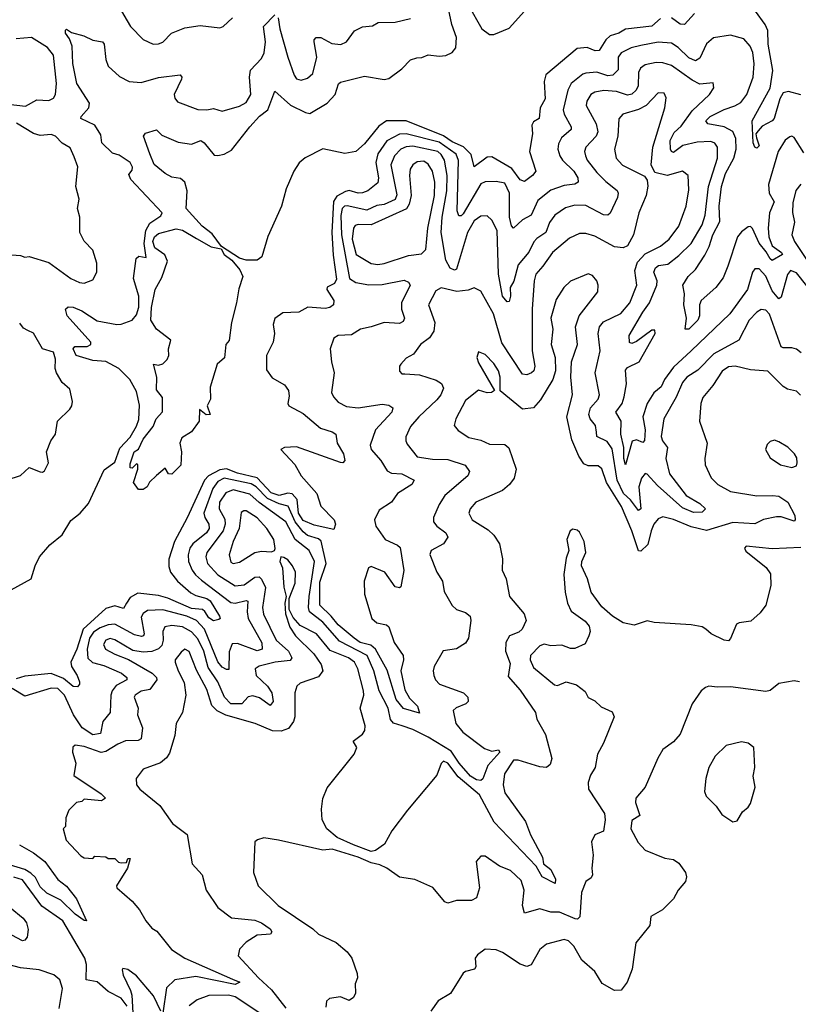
# Model space of a CAD drawing. Extents: x 1493970 to 1595317, y 729910 to 844791.
# Tile 155 of 256: x 1537442 to 1540994, y 787354 to 791846. Entities that reach past the tile are written whole.
import ezdxf

# ---------------------------------------------------------------- set-up
doc = ezdxf.new("R2010")
doc.units = 0

msp = doc.modelspace()

# ---------------------------------------------------------------- linework, layer by layer
at = {"layer": '0CON10XD'}
for points in [[(1540365, 791851.3), (1540325, 791816.9), (1540205, 791803.3), (1540174.5, 791785.5), (1540135, 791772.9), (1540115.9, 791754.1), (1540085, 791705.5), (1540066.7, 791705), (1540030.3, 791720.3), (1539985, 791715.7), (1539841.7, 791595), (1539834.8, 791565), (1539838.2, 791485), (1539816.2, 791445), (1539811.4, 791395), (1539785, 791380.8), (1539777.5, 791365), (1539780.9, 791325), (1539767.7, 791245), (1539795.6, 791155), (1539781.5, 791135), (1539745, 791107.8), (1539725, 791115.5), (1539687.1, 791167.1), (1539595, 791220.8), (1539575, 791220), (1539515, 791174.4), (1539502, 791232), (1539466.3, 791266.3), (1539415, 791289.5), (1539375, 791316.2), (1539205, 791385.5), (1539115.5, 791384.5), (1539079.4, 791360.6), (1539015, 791280.7), (1538975, 791244.7), (1538924.2, 791235.8), (1538825, 791257.6), (1538743.6, 791216.4), (1538716.4, 791193.6), (1538692.2, 791155), (1538657.8, 791075), (1538636.5, 790995), (1538572.9, 790857.1), (1538545.8, 790765), (1538525, 790750), (1538475, 790750), (1538445, 790758.6), (1538361.7, 790811.7), (1538319.1, 790869.1), (1538274.2, 790904.2), (1538200.5, 790985), (1538206, 791066), (1538195.7, 791105.7), (1538175, 791121.6), (1538135, 791128.7), (1538105, 791144.8), (1538055, 791186.2), (1538034.7, 791235), (1538006.2, 791315), (1538015, 791328.8), (1538065, 791343.3), (1538089.5, 791319.5), (1538165, 791287.1), (1538225, 791279.2), (1538267.5, 791295), (1538283.8, 791285), (1538329, 791229), (1538345, 791226.1), (1538375, 791232.9), (1538408.6, 791251.4), (1538491.8, 791358.2), (1538535, 791405.6), (1538574.3, 791435.7), (1538605, 791520), (1538676.5, 791456.5), (1538745, 791423.2), (1538765, 791419.2), (1538845, 791465.8), (1538880.7, 791505), (1538896.4, 791553.6), (1538905, 791560.8), (1539015, 791589.2), (1539105, 791574.1), (1539125, 791577.5), (1539185, 791621.7), (1539225, 791663.4), (1539252.7, 791672.7), (1539275.5, 791674.5), (1539305, 791686.9), (1539355, 791679.4), (1539385, 791683.1), (1539415, 791696.2), (1539431.5, 791718.5), (1539434.6, 791765), (1539412.6, 791825), (1539375.4, 792005)], [(1537890.6, 791910.6), (1537947.8, 791815), (1538005, 791755.7), (1538050, 791735), (1538075, 791735.7), (1538095, 791744.3), (1538134, 791785), (1538195, 791809.5), (1538265, 791820), (1538355, 791810), (1538370, 791815), (1538412, 791855)], [(1539488.2, 791915), (1539550.7, 791805), (1539585, 791779.3), (1539605, 791778.9), (1539675, 791807.4), (1539744.3, 791885)], [(1537402.9, 789245), (1537494, 789295), (1537512, 789355), (1537532.2, 789395), (1537579.1, 789450.9), (1537635, 789496), (1537675, 789562.1), (1537716.9, 789595), (1537755, 789639.1), (1537827.2, 789792.8), (1537875, 789827.7), (1537897.8, 789892.2), (1537945, 789941.1), (1537975, 789992.5), (1537985, 790022.5), (1537987.9, 790087.9), (1537975, 790150), (1537944, 790205), (1537893.1, 790255), (1537835, 790287.6), (1537775, 790290.9), (1537698.5, 790315), (1537685.6, 790345), (1537692.5, 790355), (1537748.8, 790355), (1537765.4, 790364.6), (1537765.5, 790375), (1537658, 790495), (1537650, 790525), (1537663.1, 790536.9), (1537685, 790535.3), (1537725, 790518.2), (1537795, 790471.9), (1537885, 790455.5), (1537905, 790456.7), (1537955, 790475.7), (1537975, 790500), (1537985.2, 790535), (1537985.3, 790584.7), (1537960, 790665), (1537973.4, 790756.6), (1537985, 790767.5), (1538018.8, 790761.2), (1538009.1, 790825), (1538016.9, 790885), (1538035, 790917.9), (1538085, 790951.7), (1538091.3, 790965), (1537947.9, 791117.9), (1537939.3, 791140.7), (1537955, 791160), (1537956.7, 791173.3), (1537945.6, 791195), (1537895, 791228.9), (1537865, 791237.9), (1537816.9, 791285), (1537811.8, 791321.8), (1537784.3, 791365), (1537720, 791395), (1537722, 791405), (1537756.5, 791445), (1537760.4, 791465), (1537702.7, 791555), (1537684.1, 791645.9), (1537681.6, 791725), (1537669.4, 791759.4), (1537651.1, 791785), (1537650.8, 791799.2), (1537655, 791803.3), (1537677.8, 791787.8), (1537733.4, 791773.4), (1537775, 791753.1), (1537820, 791745), (1537826.6, 791735), (1537834.5, 791665), (1537845.6, 791635), (1537897.4, 791587.4), (1537940.8, 791565), (1537995, 791559.4), (1538075, 791583.3), (1538174.4, 791594.4), (1538181.4, 791585), (1538179.5, 791575), (1538145.6, 791505), (1538148.7, 791488.7), (1538162, 791472), (1538255, 791436.9), (1538295, 791435.6), (1538325, 791441.8), (1538365, 791428.9), (1538445, 791452.5), (1538475, 791468.9), (1538495.9, 791505), (1538489.7, 791585), (1538494.1, 791615.9), (1538545, 791668.9), (1538557.5, 791695), (1538562.9, 791745), (1538553.8, 791815), (1538605, 791868.1)], [(1538620.9, 791855), (1538628.8, 791805), (1538664.2, 791675), (1538693.3, 791593.3), (1538705, 791577.3), (1538725, 791570.9), (1538755, 791579.5), (1538779.6, 791600.4), (1538797.2, 791675), (1538785.2, 791745), (1538785.3, 791755), (1538794.5, 791765), (1538815, 791764.8), (1538865, 791737.5), (1538906.8, 791733.2), (1538932, 791745), (1538968.8, 791795), (1539005.4, 791814.6), (1539051.7, 791818.3), (1539076.9, 791833.1), (1539155, 791835.6), (1539225, 791852.5)], [(1540519.5, 791875), (1540475, 791824.4), (1540455, 791825.5), (1540415, 791854.6)], [(1541005, 791503.8), (1540949.3, 791519.3), (1540925, 791512.7), (1540909.2, 791485), (1540883.3, 791395), (1540875, 791384.8), (1540829.7, 791360.3), (1540810, 791340), (1540800.8, 791325), (1540803, 791307), (1540815, 791271.4), (1540805, 791260.9), (1540795, 791264.3), (1540787.5, 791285), (1540782.9, 791385), (1540866, 791534), (1540877.1, 791615), (1540856.2, 791735), (1540855, 791797.1), (1540842.4, 791825), (1540798.4, 791885)], [(1537388.7, 791461.3), (1537467.8, 791452.2), (1537519.9, 791480.1), (1537575, 791477.5), (1537595, 791488.1), (1537604.6, 791505.4), (1537609.3, 791555), (1537595.3, 791685), (1537569, 791719), (1537495, 791764.6), (1537425, 791758.6)], [(1541019.2, 791239.2), (1540975, 791309.4), (1540965, 791315.5), (1540955, 791312.5), (1540933.9, 791296.1), (1540901.3, 791245), (1540858.2, 791095), (1540860.2, 791055), (1540883.5, 791015), (1540862.4, 790965), (1540856.5, 790895), (1540859.7, 790855), (1540875.1, 790815.1), (1540916.9, 790785), (1540921.1, 790775), (1540875, 790748.4), (1540865.4, 790755), (1540847.8, 790787.8), (1540815, 790826.3), (1540785, 790893.2), (1540775, 790902.7), (1540765, 790901.8), (1540735, 790878.9), (1540715.8, 790855), (1540671.8, 790721.8), (1540650.6, 790669.4), (1540616.9, 790625), (1540550.7, 790565), (1540543.8, 790545), (1540542.9, 790495), (1540535.4, 790475), (1540495, 790434.3), (1540477.5, 790435), (1540484.1, 790485), (1540471.4, 790545), (1540475.3, 790595.3), (1540466.9, 790635), (1540491.9, 790675), (1540525, 790706.9), (1540567.3, 790772.7), (1540587.8, 790812.2), (1540603.9, 790865), (1540635.5, 790925), (1540632.2, 790995), (1540642.9, 791085), (1540661.4, 791145), (1540699.4, 791215), (1540709.8, 791255), (1540709.1, 791305), (1540695, 791335.7), (1540655, 791357.1), (1540581.6, 791371.6), (1540571.9, 791385), (1540591.1, 791405), (1540655, 791436.7), (1540705, 791453), (1540731.3, 791468.7), (1540758.8, 791505), (1540788.3, 791585), (1540793.2, 791645), (1540786.1, 791696.1), (1540774.6, 791725), (1540745, 791759.1), (1540685, 791776.4), (1540607, 791763), (1540575, 791735.6), (1540545, 791670.9), (1540525, 791659.3), (1540495, 791672.9), (1540445, 791720.2), (1540415, 791739.8), (1540355, 791743.4), (1540275, 791729.1), (1540231.7, 791718.3), (1540185, 791694.6), (1540172.4, 791675), (1540172.3, 791617.7), (1540147.3, 791592.7), (1540125, 791591), (1540075, 791606.6), (1540025, 791602.9), (1540011.4, 791598.6), (1539957.3, 791555), (1539942.4, 791525), (1539921.6, 791435), (1539925.3, 791415), (1539957.8, 791357.8), (1539958.2, 791345), (1539912.7, 791307.3), (1539899.2, 791280.8), (1539897.1, 791255), (1539905.8, 791225), (1539918.4, 791205), (1539969.2, 791155), (1539988, 791125), (1539989.5, 791105), (1539974.2, 791095.8), (1539925, 791090), (1539865, 791068.1), (1539805, 791021.1), (1539775.2, 790954.8), (1539735, 790933.4), (1539695, 790894.6), (1539685, 790905.8), (1539676.9, 790945), (1539675.6, 791054.4), (1539655, 791101.1), (1539615, 791108.9), (1539565, 791106.6), (1539545, 791097.5), (1539465, 790960.9), (1539455, 790951.8), (1539445, 790952.1), (1539438.1, 790975), (1539443.9, 791203.9), (1539432.9, 791232.9), (1539355, 791288.1), (1539205, 791325.4), (1539175, 791323.5), (1539116.9, 791293.1), (1539074.8, 791235), (1539066.2, 791195), (1539078.6, 791125), (1539075, 791102), (1539030, 791065), (1539005, 791056.4), (1538985, 791055.4), (1538945, 791066.4), (1538928, 791062), (1538888.3, 791041.7), (1538872.7, 791017.3), (1538865.4, 790875), (1538871.5, 790771.5), (1538886.7, 790663.3), (1538877.7, 790642.3), (1538844.6, 790625.4), (1538842.5, 790615), (1538875.2, 790565.2), (1538873.8, 790545), (1538856.5, 790533.5), (1538835, 790529.2), (1538755.5, 790534.5), (1538715, 790512.2), (1538641.6, 790508.4), (1538605, 790483.8), (1538598.2, 790455), (1538603.8, 790415), (1538598.5, 790375), (1538566.9, 790315), (1538568.2, 790248.2), (1538593, 790213), (1538650.2, 790180.2), (1538667.7, 790155), (1538671.5, 790128.5), (1538664.4, 790095), (1538670, 790085), (1538735, 790049.6), (1538813.3, 789983.3), (1538866.7, 789966.7), (1538884.4, 789955), (1538890.4, 789915), (1538919.4, 789865), (1538925.3, 789834.7), (1538915.5, 789824.5), (1538905, 789825.5), (1538705, 789897.3), (1538650, 789895), (1538633.3, 789885), (1538696.4, 789816.4), (1538726, 789765), (1538797.5, 789685), (1538815, 789627.5), (1538876.9, 789565), (1538882.4, 789545), (1538875, 789520.6), (1538785, 789540.7), (1538735, 789561.9), (1538713.5, 789595), (1538706.8, 789656.8), (1538685, 789682.5), (1538665, 789686.9), (1538625, 789674.9), (1538588.1, 789688.1)], [(1541032.6, 790632.6), (1540985, 790690.9), (1540957.5, 790702.5), (1540945, 790684.3), (1540915, 790580.8), (1540905, 790573.3), (1540875, 790610), (1540845, 790676.9), (1540815, 790709.4), (1540795, 790710), (1540784.5, 790695), (1540762.3, 790615), (1540681.1, 790505), (1540505.1, 790334.9), (1540425, 790261.4), (1540384, 790205), (1540368.6, 790171.4), (1540335, 790143.8), (1540304.1, 790095), (1540284.2, 790035), (1540295.4, 789975), (1540292.8, 789927.2), (1540285, 789916.7), (1540255, 789929.8), (1540236.2, 789923.8), (1540205, 789816), (1540197.5, 789845), (1540198.4, 789895), (1540184.1, 789955.9), (1540185.2, 790015.2), (1540161.3, 790055), (1540190.2, 790095), (1540199, 790125), (1540209.8, 790185), (1540205, 790247.5), (1540215, 790260), (1540267.3, 790285), (1540341.1, 790415), (1540339.7, 790429.7), (1540325, 790430.6), (1540255, 790378.2), (1540235, 790368.9), (1540223.9, 790373.9), (1540222.9, 790405), (1540285, 790512.7), (1540314.9, 790555.1), (1540349, 790635), (1540349.6, 790655), (1540334.3, 790695), (1540341.9, 790715), (1540355.6, 790725), (1540398.5, 790731.5), (1540448.9, 790771.1), (1540505, 790825.3), (1540555, 790910.9), (1540569.4, 790955), (1540584.5, 791085), (1540625.7, 791215), (1540625.6, 791265.6), (1540613.3, 791283.3), (1540595, 791290.8), (1540533, 791287), (1540467.6, 791272.4), (1540425, 791240), (1540415, 791244.5), (1540410.6, 791255), (1540408.8, 791295), (1540427.7, 791332.3), (1540459, 791361), (1540509.3, 791430.7), (1540588.1, 791505), (1540608.9, 791535), (1540605, 791558), (1540545, 791551.6), (1540510.3, 791570.3), (1540415, 791638.1), (1540375, 791650.3), (1540345, 791651.1), (1540295, 791640.9), (1540274, 791626), (1540264.8, 791605), (1540262.7, 791545), (1540253.4, 791525), (1540235, 791506.3), (1540215, 791502.1), (1540165, 791519), (1540106.9, 791523.1), (1540065, 791515.8), (1540047.9, 791505), (1540028.5, 791475), (1540026.1, 791455), (1540071.1, 791371.1), (1540079.8, 791335), (1540071.2, 791315), (1540024, 791265), (1540019.1, 791245), (1540022.2, 791225), (1540030.9, 791205), (1540075, 791149.7), (1540115, 791108), (1540167.4, 791067.4), (1540172.7, 791055), (1540169.4, 791035), (1540135.7, 790964.3), (1540125, 790954.6), (1540105, 790955.9), (1540025, 790998.4), (1539975, 790999.5), (1539932.2, 790987.8), (1539883.2, 790955), (1539858.1, 790921.9), (1539842.3, 790875), (1539801.5, 790848.5), (1539786.7, 790833.3), (1539764.4, 790785.6), (1539715, 790728.5), (1539696.2, 790653.8), (1539679.3, 790625), (1539680.8, 790585), (1539675, 790560), (1539665, 790559.2), (1539645, 790584.5), (1539625.5, 790685.5), (1539619.2, 790885), (1539595, 790932.2), (1539575, 790950.9), (1539545, 790950.7), (1539515, 790928), (1539485.2, 790875), (1539435, 790708.6), (1539425, 790703.8), (1539405, 790713.5), (1539385, 790750), (1539364.8, 790874.8), (1539368.5, 790945), (1539390.2, 791065), (1539391.1, 791135), (1539379.7, 791205), (1539365, 791231.7), (1539349.8, 791245), (1539235, 791268.9), (1539205, 791266.2), (1539181.1, 791255), (1539151.4, 791225), (1539135.2, 791185), (1539162.8, 791047.2), (1539155, 791026.8), (1539105, 791003.1), (1539070.6, 790999.4), (1539025, 790978), (1538935, 790997.1), (1538924, 790996), (1538912.7, 790985), (1538906.9, 790953.1), (1538909.5, 790865), (1538946.2, 790665), (1538975, 790647), (1539035, 790636.1), (1539095, 790638.3), (1539195, 790657.3), (1539215, 790649.2), (1539223.1, 790635), (1539183.7, 790555), (1539183.6, 790525), (1539197.5, 790485), (1539191.3, 790468.7), (1539175, 790460.7), (1539105, 790464.2), (1539045.4, 790445.4), (1538996.3, 790433.7), (1538955, 790408.5), (1538895, 790405.5), (1538875, 790393.8), (1538858.6, 790345), (1538864, 790285), (1538876.1, 790235), (1538864.6, 790145), (1538873.6, 790125), (1538895, 790101.8), (1538932, 790082), (1538985, 790074.8), (1539095, 790092.9), (1539125, 790087.3), (1539144.4, 790075), (1539138.9, 790055), (1539064.1, 789975), (1539040, 789905), (1539045.6, 789885), (1539088.8, 789835), (1539117.6, 789787.6), (1539137.7, 789777.7), (1539185, 789774.2), (1539241.9, 789745), (1539230.4, 789725), (1539165.7, 789685), (1539137.5, 789645), (1539081.7, 789608.3), (1539060.6, 789565), (1539066.7, 789535), (1539109.6, 789475), (1539165, 789449.3), (1539177.6, 789437.6), (1539193.8, 789333.8), (1539180.8, 789259.2), (1539175, 789253.8), (1539155, 789259.2), (1539107.9, 789325), (1539045, 789351.2), (1539033.2, 789345), (1539013.1, 789285), (1539014.6, 789225), (1539047.8, 789115), (1539071.4, 789095), (1539115, 789085.3), (1539126.4, 789076.4), (1539150, 789005), (1539190.4, 788945), (1539192.5, 788925), (1539180, 788875), (1539198.1, 788788.1), (1539220.4, 788750.4), (1539256.9, 788715), (1539265, 788682.5), (1539193.2, 788703.2), (1539159.4, 788745), (1539117.9, 788877.9), (1539064.1, 788974.1), (1539043, 788993), (1538995, 789004.2), (1538967.9, 789025), (1538895, 789084.8), (1538862.9, 789125), (1538810.6, 789175), (1538810.4, 789279.6), (1538839.5, 789365), (1538817.5, 789467.5), (1538805, 789477.9), (1538755, 789492.9), (1538735, 789510), (1538697.6, 789555), (1538667.1, 789627.1), (1538625, 789637.1), (1538571.8, 789661.8), (1538519.9, 789715), (1538498.2, 789728.2), (1538375.1, 789754.9), (1538345, 789739.7), (1538322.9, 789707.1), (1538282.3, 789595), (1538286.9, 789575), (1538305.2, 789545), (1538305.7, 789525), (1538293.1, 789505), (1538231.4, 789455), (1538218.1, 789435), (1538209.8, 789405), (1538212.3, 789375), (1538229.1, 789335), (1538243.3, 789313.3), (1538270.7, 789289.3), (1538405, 789187.4), (1538425, 789183.6), (1538475, 789196.1), (1538482.7, 789192.7), (1538478.9, 789145), (1538484, 789115), (1538546.6, 789003.4), (1538548.4, 788975), (1538525, 788966.3), (1538435, 788999.8), (1538411.6, 788998.4), (1538397.2, 788962.8), (1538395, 788882), (1538385, 788880.9), (1538365, 788892.7), (1538345, 788917.2), (1538285, 789066.2), (1538247.5, 789105), (1538204.5, 789124.5), (1538095, 789154.5), (1538025, 789150.5), (1538005, 789137.7), (1537995, 789120), (1538010, 789045), (1538006.2, 789035), (1537997.9, 789032.1), (1537965, 789039.8), (1537875, 789088), (1537845.7, 789085.7), (1537808.6, 789071.4), (1537778.5, 789051.5), (1537760.7, 789025), (1537750.1, 788975), (1537752.8, 788932.8), (1537774.3, 788914.3), (1537825, 788900.5), (1537906.2, 788865), (1537930, 788845), (1537930.7, 788835), (1537881.9, 788808.1), (1537862.9, 788785), (1537857.1, 788765), (1537854.7, 788685), (1537821.1, 788645), (1537810.8, 788589.2), (1537775, 788583), (1537726.1, 788615), (1537686.7, 788675), (1537646.2, 788765), (1537615, 788795.5), (1537585, 788796.2), (1537465, 788760.2), (1537406.7, 788795)], [(1541006.5, 790326.5), (1540985, 790342.6), (1540965, 790348.7), (1540925, 790348.6), (1540915, 790354.6), (1540862.5, 790502.5), (1540845, 790521.8), (1540825, 790523.9), (1540805, 790511.8), (1540769.1, 790475), (1540721.8, 790385), (1540607.7, 790322.3), (1540535, 790247.8), (1540485, 790215.3), (1540465, 790191.2), (1540436.3, 790123.7), (1540380.7, 790025), (1540368.2, 789945), (1540374.6, 789925), (1540396.7, 789895), (1540389.8, 789845), (1540406.3, 789775), (1540482.9, 789675), (1540545, 789639.2), (1540570, 789615), (1540555, 789599), (1540515, 789597.3), (1540465, 789618.8), (1540350.8, 789720.8), (1540305, 789773.3), (1540295, 789775.6), (1540278.7, 789755), (1540266.1, 789715), (1540275.3, 789615), (1540265, 789607.1), (1540228.5, 789655), (1540196.7, 789685), (1540167, 789745), (1540145, 789887.8), (1540121.7, 789921.7), (1540075, 789944.4), (1540072.4, 789965), (1540067.8, 789995), (1540043.7, 790025), (1540038.7, 790045), (1540045.2, 790074.8), (1540081.1, 790115), (1540086.8, 790135), (1540066.9, 790235), (1540090.2, 790335), (1540081, 790415), (1540087.1, 790445), (1540105, 790467.2), (1540183.9, 790506.1), (1540225.7, 790555), (1540257.6, 790635), (1540248.1, 790701.9), (1540259.8, 790740.2), (1540295, 790778.6), (1540365, 790812.8), (1540405, 790845.4), (1540448.8, 790905), (1540482.9, 790995), (1540495, 791070), (1540491.9, 791135), (1540465, 791155.5), (1540395, 791135.8), (1540338.8, 791148.8), (1540322.2, 791185), (1540329.6, 791265), (1540385.4, 791445), (1540390.3, 791490.3), (1540381.7, 791511.7), (1540355, 791512.5), (1540300, 791455), (1540264, 791436), (1540193.8, 791415), (1540175.4, 791394.6), (1540170.8, 791315), (1540155.4, 791255), (1540162.1, 791215), (1540192.5, 791182.5), (1540292.1, 791132.1), (1540303.8, 791113.8), (1540306.9, 791086.9), (1540299.2, 791045), (1540266.2, 790965), (1540242.5, 790865), (1540215.2, 790814.8), (1540194.7, 790805.3), (1540155, 790809.7), (1540065, 790859.2), (1540025, 790870.4), (1539995, 790870.4), (1539949.9, 790850.1), (1539872, 790785), (1539827.9, 790722.1), (1539796.9, 790685), (1539788.8, 790655), (1539779.4, 790525), (1539779.7, 790335), (1539792.4, 790265), (1539787.5, 790245), (1539777.3, 790235), (1539755, 790226.4), (1539735, 790229.4), (1539641.7, 790371.7), (1539602.5, 790505), (1539545, 790608.1), (1539515, 790622.9), (1539487.7, 790612.3), (1539436.3, 790606.3), (1539365, 790623.6), (1539340.3, 790609.7), (1539306.8, 790545), (1539334.8, 790465), (1539331.1, 790425), (1539310.9, 790395), (1539270, 790365), (1539238.9, 790321.1), (1539205, 790301.4), (1539180, 790275), (1539174.3, 790265), (1539175, 790242.5), (1539185, 790231.4), (1539198.9, 790231.1), (1539265, 790225.9), (1539341.7, 790201.7), (1539366.6, 790186.6), (1539374.6, 790165), (1539362.3, 790135), (1539345, 790112.5), (1539262.7, 790035), (1539225, 789991.1), (1539203.6, 789943.6), (1539202.5, 789925), (1539209.1, 789909.1), (1539255, 789852.7), (1539325, 789841.9), (1539395, 789839.6), (1539474, 789814), (1539493.3, 789785), (1539485.6, 789765), (1539381.3, 789675), (1539354.7, 789635), (1539329.4, 789575), (1539330, 789555), (1539344.2, 789535), (1539385, 789505.6), (1539394.6, 789485), (1539375.5, 789454.5), (1539319.5, 789425), (1539313.3, 789406.7), (1539344.3, 789325), (1539370.5, 789285), (1539377.7, 789237.7), (1539415, 789174), (1539434, 789155)], [(1537385, 790775.7), (1537445, 790770.8), (1537465, 790762.5), (1537485, 790765.6), (1537575, 790739), (1537675, 790665.5), (1537715, 790647.5), (1537735.5, 790644.5), (1537775, 790659.4), (1537793.1, 790695), (1537793.2, 790735), (1537775.8, 790795), (1537735, 790836), (1537716.5, 790875), (1537716.2, 790945), (1537705.8, 790985), (1537712.7, 791027.3), (1537698.4, 791085), (1537707.1, 791175), (1537690.2, 791220.2), (1537671.3, 791261.3), (1537635, 791283), (1537604.5, 791315), (1537585, 791322.4), (1537535, 791318.3), (1537505, 791326.5), (1537426.9, 791375)], [(1539075, 790729.8), (1539105, 790733.8), (1539215, 790770), (1539275, 790777.9), (1539295, 790798), (1539303.2, 790895), (1539333.4, 791045), (1539335.5, 791105), (1539325, 791155.5), (1539305, 791186.9), (1539285, 791200.6), (1539255, 791198), (1539235, 791183.6), (1539223.1, 791165), (1539219.3, 791135), (1539227.1, 791045), (1539218.5, 791005), (1539206.7, 790983.3), (1539045, 790910.6), (1538985, 790912), (1538972.5, 790907.5), (1538964, 790896), (1538958.2, 790845), (1538976.3, 790775), (1539045, 790733.9), (1539075, 790729.8)], [(1541005, 791095.4), (1540982.5, 791067.5), (1540968.8, 791011.2), (1540967.5, 790967.5), (1540976.9, 790923.1), (1540963.9, 790865), (1540976.5, 790835), (1541031.9, 790751.9)], [(1538005, 789702.5), (1537982.9, 789702.9), (1537960.8, 789735), (1537980, 789795), (1537980, 789815), (1537975, 789820), (1537955, 789800), (1537945, 789802.5), (1537945, 789820), (1537963.3, 789875), (1537983.6, 789886.4), (1538005, 789932.5), (1538050.3, 789989.7), (1538064, 790025), (1538092.4, 790057.6), (1538093.2, 790123.2), (1538065, 790157.5), (1538067.5, 790215), (1538052.5, 790275), (1538075, 790270), (1538094.1, 790275.9), (1538113.8, 790296.2), (1538122.2, 790315), (1538121.1, 790345), (1538131.1, 790385), (1538065, 790434.2), (1538039.3, 790475), (1538043, 790533), (1538058.9, 790615), (1538090.5, 790669.5), (1538115.2, 790745), (1538103.6, 790773.6), (1538057.8, 790805), (1538049.6, 790835), (1538056.5, 790855), (1538075, 790871.6), (1538155, 790892.5), (1538185, 790885.8), (1538248.9, 790848.9), (1538315, 790809.6), (1538361.2, 790801.2), (1538375, 790774.4), (1538409.6, 790749.6), (1538445.9, 790705.9), (1538460, 790675), (1538441.2, 790618.8), (1538431.3, 790555), (1538407.3, 790465), (1538397.5, 790382.5), (1538382.5, 790365), (1538376.4, 790303.6), (1538342.5, 790275), (1538310.7, 790169.3), (1538312.5, 790115), (1538297.5, 790085), (1538310, 790045), (1538293, 790043), (1538261.7, 790068.3), (1538260, 790015), (1538225, 789966.7), (1538181.7, 789938.3), (1538172.5, 789915), (1538180, 789875), (1538176, 789814), (1538135, 789772.5), (1538120, 789775), (1538105, 789800), (1538065, 789767.5), (1538033.9, 789736.1), (1538023.3, 789715), (1538005, 789702.5)], [(1541003.8, 790133.8), (1540985, 790151.5), (1540945, 790160.8), (1540925, 790172.5), (1540855, 790243.5), (1540775, 790248.9), (1540706.3, 790266.3), (1540675, 790262.4), (1540647.1, 790242.9), (1540603.3, 790176.7), (1540557.6, 790122.4), (1540548.8, 790095), (1540543.1, 790015), (1540577.5, 789915), (1540566.7, 789845), (1540569.5, 789815), (1540596.7, 789756.7), (1540626.9, 789725), (1540685, 789694.1), (1540804.4, 789674.4), (1540876.2, 789676.2), (1540905, 789672.6), (1540945.8, 789645), (1540977.4, 789585), (1540980, 789565), (1540975, 789557.8), (1540915, 789577.8), (1540895, 789578.5), (1540835, 789566.5), (1540795, 789546.3), (1540695, 789552.7), (1540575, 789516.2), (1540505, 789532.8), (1540424.1, 789565.9), (1540375, 789577.6), (1540355, 789569.2), (1540335, 789544.6), (1540321.8, 789515), (1540307.3, 789452.7), (1540275, 789422), (1540265, 789422.5), (1540234.3, 789515), (1540186.7, 789625), (1540118.7, 789735), (1540097.9, 789797.9), (1540081.4, 789811.4), (1540035, 789811.2), (1540015, 789820.7), (1539992.3, 789855), (1539960.5, 789929.5), (1539938.4, 790035), (1539963.9, 790135), (1539956, 790216), (1539958.8, 790285), (1539985.9, 790365), (1539976.9, 790445), (1539994.2, 790495.8), (1540079.2, 790605), (1540080.8, 790635), (1540074, 790655), (1540055, 790680), (1540035, 790686.7), (1539955, 790653.8), (1539923.8, 790625), (1539889.7, 790570.3), (1539865.4, 790485), (1539873.2, 790435), (1539865.8, 790365), (1539883.9, 790305), (1539885.5, 790245), (1539874.4, 790205), (1539818, 790112), (1539785, 790075.8), (1539735, 790069.1), (1539633.6, 790153.6), (1539633.5, 790215), (1539626.2, 790245), (1539605, 790278.1), (1539565, 790319.2), (1539535, 790331.2), (1539527.8, 790305), (1539535, 790281.2), (1539607.5, 790155), (1539593.8, 790146.2), (1539575, 790144.4), (1539535, 790156), (1539475, 790109.4), (1539430.6, 790025), (1539424.2, 789995), (1539442.2, 789972.2), (1539490.6, 789940.6), (1539545, 789927.7), (1539585, 789909.7), (1539655, 789908.9), (1539672.8, 789892.8), (1539706.4, 789795), (1539697.8, 789755), (1539675.7, 789725), (1539645, 789698.5), (1539521.9, 789645), (1539496.9, 789615), (1539491.4, 789595), (1539505.8, 789565), (1539579.3, 789519.3), (1539604.5, 789495), (1539631.2, 789455), (1539645, 789386.2), (1539642.5, 789335), (1539660.9, 789295), (1539676.4, 789215), (1539742.7, 789135), (1539752.5, 789105), (1539734.3, 789065), (1539718.2, 789051.8), (1539676.9, 789035), (1539659.1, 789005), (1539658.1, 788965), (1539678.7, 788908.7), (1539669.4, 788849.4), (1539725, 788787.5), (1539794.4, 788685), (1539801.1, 788655), (1539840.4, 788585), (1539869.1, 788475), (1539862.1, 788447.9), (1539845, 788434.3), (1539815, 788437.3), (1539715, 788467.7), (1539695, 788467.5), (1539653.7, 788405), (1539646.7, 788355), (1539655, 788319.4), (1539748.7, 788188.7), (1539772.3, 788127.7), (1539826.3, 788025), (1539830.6, 787995), (1539865, 787969.7), (1539886, 787925), (1539885, 787904.5), (1539825.9, 787935.9), (1539797.8, 787985), (1539605.6, 788185), (1539539.8, 788309.8), (1539441.5, 788391.5), (1539395, 788453.6), (1539375, 788462.9), (1539365, 788452.9), (1539345, 788399.6), (1539210.1, 788239.9), (1539140, 788145), (1539106.6, 788085), (1539065, 788055.2), (1539045, 788051.1), (1538965, 788082), (1538889.6, 788115), (1538842.4, 788155), (1538821.4, 788195), (1538819.1, 788245), (1538825, 788292.5), (1538845, 788342.1), (1538967.6, 788495), (1538980.4, 788525), (1538963.3, 788555), (1539005, 788586.8), (1539016.6, 788603.4), (1539017.1, 788625), (1538994.8, 788705), (1539011.7, 788765), (1539010.5, 788785), (1538984.2, 788885), (1538968.9, 788915), (1538941.1, 788935), (1538857.6, 788967.6), (1538795, 789044), (1538721.7, 789081.7), (1538689.3, 789119.3), (1538671.2, 789155), (1538671.2, 789205), (1538698.2, 789275), (1538700, 789325), (1538686.9, 789355), (1538665, 789381.4), (1538646.7, 789393.3), (1538633.3, 789395), (1538628.1, 789375), (1538641.1, 789345), (1538646.7, 789256.7), (1538656.7, 789215), (1538650.6, 789185), (1538653.6, 789135), (1538673.3, 789075), (1538699.6, 789035), (1538783.2, 788953.2), (1538816.8, 788905), (1538824.7, 788875), (1538805, 788848.8), (1538721.2, 788818.8), (1538705.6, 788805), (1538697.5, 788775), (1538697.5, 788665), (1538690.9, 788645), (1538667.2, 788612.8), (1538635, 788600.2), (1538595, 788601.7), (1538515.5, 788635.5), (1538382.5, 788672.5), (1538342.5, 788692.5), (1538318.1, 788718.1), (1538295, 788790), (1538248.6, 788878.6), (1538215, 788964.3), (1538195, 788974.4), (1538178.6, 788961.4)], [(1537385, 789747.5), (1537445, 789766.7), (1537485, 789803.3), (1537535, 789784), (1537545, 789782), (1537555, 789788.8), (1537573.1, 789825), (1537564, 789875), (1537584.2, 789925), (1537604.3, 789955), (1537614, 790015), (1537670.3, 790069.7), (1537680, 790085), (1537682.5, 790105), (1537670.3, 790160.3), (1537635, 790190.8), (1537610, 790235), (1537604, 790255), (1537605, 790297.5), (1537595, 790330), (1537545, 790344.3), (1537505, 790415.8), (1537478, 790428), (1537459.1, 790439.1), (1537441.4, 790461.4)], [(1540965, 789803.1), (1540985, 789811.2), (1540989.2, 789825), (1540987, 789847), (1540976.2, 789865), (1540945.6, 789895.6), (1540905, 789920), (1540885, 789927.5), (1540865, 789922.5), (1540851.7, 789908.3), (1540843.8, 789885), (1540865, 789846.7), (1540912.5, 789815), (1540965, 789803.1)], [(1538588.1, 789688.1), (1538525, 789755.7), (1538435, 789777.1), (1538385, 789797.8), (1538355, 789792.7), (1538303, 789765), (1538284.2, 789745), (1538206.1, 789573.9), (1538147.7, 789465), (1538121.2, 789385), (1538121.7, 789351.7), (1538130, 789325), (1538161.9, 789285), (1538221.8, 789231.8), (1538245, 789219.4), (1538295, 789206.2), (1538310.3, 789195), (1538353.8, 789125), (1538355.5, 789115), (1538350, 789110), (1538325, 789103.8), (1538305, 789117.3), (1538286.8, 789146.8), (1538275, 789154.8), (1538225, 789160.7), (1538117.4, 789207.4), (1538075, 789219.3), (1537980.7, 789229.3), (1537945, 789210), (1537929, 789185), (1537915, 789159.3), (1537875, 789172.3), (1537835, 789159.8), (1537730.8, 789065), (1537702.7, 788975), (1537675.2, 788915), (1537678.1, 788895), (1537703.9, 788855), (1537714.3, 788825.7), (1537714.4, 788815), (1537705, 788802.1), (1537685, 788803.4), (1537640.9, 788840.9), (1537585, 788863.8), (1537465, 788851.2), (1537425, 788839.4)], [(1539434, 789155), (1539475, 789141.4), (1539496, 789125), (1539500, 789105), (1539489.4, 789025), (1539475, 789001.2), (1539435, 788976.2), (1539373.6, 788966.4), (1539332.5, 788895), (1539327.8, 788875), (1539331.1, 788855), (1539338.6, 788835), (1539357.1, 788815), (1539466, 788775), (1539485.8, 788755), (1539487.5, 788735), (1539477.5, 788725), (1539432.6, 788707.4), (1539418.6, 788695), (1539431.4, 788635), (1539463.8, 788595), (1539561.9, 788521.9), (1539595, 788509.6), (1539626.7, 788515), (1539631.5, 788505), (1539576.8, 788443.2), (1539555, 788383.1), (1539545, 788375.7), (1539525, 788378.8), (1539497.7, 788395), (1539446.6, 788455), (1539409.7, 788509.7), (1539305, 788572.8), (1539235, 788608.2), (1539186.8, 788625), (1539147, 788637), (1539132.9, 788652.9), (1539122.7, 788705), (1539081.9, 788785), (1539056.5, 788875), (1539026.9, 788945), (1538900.4, 789010.4), (1538825, 789098.1), (1538763.9, 789145), (1538758.6, 789165), (1538761.6, 789215), (1538785.9, 789375), (1538762.6, 789425), (1538697.6, 789475), (1538655, 789555.7), (1538533.8, 789643.8), (1538492.1, 789682.1), (1538415, 789700.7), (1538381.9, 789688.1), (1538353.5, 789645), (1538351.7, 789615), (1538377.9, 789567.9), (1538379.5, 789545), (1538369.8, 789515), (1538295.7, 789415), (1538290.7, 789395), (1538298.5, 789365), (1538345, 789313), (1538425, 789263.6), (1538465, 789267.4), (1538515, 789303.6), (1538533.8, 789303.8), (1538545, 789294), (1538562.4, 789255), (1538549.8, 789165), (1538553.5, 789133.5), (1538612, 789015), (1538667.6, 788965), (1538683.8, 788935), (1538675, 788922.8), (1538607.5, 788915), (1538533.5, 788896.5), (1538515.5, 788885), (1538521, 788855), (1538572.4, 788805), (1538592.4, 788775), (1538597.5, 788735), (1538585, 788717.5), (1538535, 788752.5), (1538505, 788761.3), (1538483.5, 788756.5), (1538455, 788724.5), (1538405, 788724.8), (1538375.7, 788755), (1538344.8, 788825), (1538301.1, 788891.1), (1538281, 788965), (1538255, 789021), (1538225, 789053.3), (1538185, 789076.4), (1538135, 789082.9), (1538104.4, 789075.6), (1538095.3, 789055), (1538096.7, 789015), (1538089.3, 788990.7), (1538074.6, 788975.4), (1538044.3, 788964.3), (1538005, 788961), (1537957.7, 788967.7), (1537875, 789017.2), (1537855, 789022.5), (1537835, 789016.2), (1537823.2, 788995), (1537832.9, 788975), (1537875, 788951.4), (1537937.9, 788927.9), (1538045.4, 788865), (1538065.5, 788845), (1538066.5, 788835), (1538035, 788790.8), (1537995, 788782.5), (1537968.9, 788765), (1537964.1, 788755), (1537981.4, 788705), (1537979.5, 788675), (1538002.5, 788615), (1537995.4, 788565), (1537982.7, 788557.3), (1537925, 788556.6), (1537888.8, 788541.2), (1537835, 788507), (1537812.5, 788502.5), (1537735, 788531), (1537694.3, 788535.7), (1537683.4, 788526.6), (1537682.1, 788505), (1537697, 788455), (1537687.9, 788397.9), (1537813.3, 788315), (1537832.5, 788295), (1537815, 788282.5), (1537735, 788290), (1537725, 788280), (1537700, 788275), (1537665, 788240), (1537652.5, 788205), (1537650, 788165), (1537640, 788155), (1537653, 788103), (1537720.7, 788030.7), (1537735, 788022.5), (1537775, 788020), (1537785, 788030), (1537835, 788027.5), (1537845, 788020), (1537875, 788020), (1537893, 788003), (1537905, 788000), (1537928.3, 788001.7), (1537935, 788020), (1537945, 788020), (1537933.8, 787975), (1537883.8, 787895), (1537884, 787885), (1537954.6, 787824.6), (1537987.5, 787785), (1538017.5, 787735), (1538045, 787702), (1538067, 787687), (1538134.3, 787604.3), (1538195.2, 787565.2), (1538411.8, 787468.2), (1538445.5, 787455), (1538425.2, 787444.8), (1538245, 787481.5), (1538149.2, 787465), (1538110.9, 787429.1), (1538095, 787313.8)], [(1538415.4, 789365.4), (1538445, 789370.8), (1538515, 789415.3), (1538545, 789421.8), (1538590.9, 789419.1), (1538603.8, 789425), (1538606.7, 789433.3), (1538600.4, 789475), (1538569.2, 789525), (1538525, 789573.4), (1538475, 789606.2), (1538463.8, 789606.2), (1538452.7, 789597.3), (1538443.3, 789525), (1538415.7, 789465), (1538396.8, 789405), (1538405, 789371.1), (1538415.4, 789365.4)], [(1541005, 789438.5), (1540875, 789432.4), (1540756.3, 789443.7), (1540748.9, 789435), (1540755, 789421.5), (1540846.8, 789346.8), (1540867.5, 789317.5), (1540868.1, 789265), (1540845.5, 789175), (1540819.4, 789140.6), (1540777.8, 789102.2), (1540724.7, 789095.3), (1540711.8, 789088.2), (1540685, 789023.3), (1540675, 789012), (1540655, 789015.6), (1540596.2, 789045), (1540572.5, 789065), (1540555, 789076.5), (1540504.4, 789085.6), (1540336.4, 789096.4), (1540305, 789103.8), (1540244.3, 789084.3), (1540195, 789094), (1540146.2, 789125), (1540096.8, 789166.8), (1540048.6, 789235), (1540031.4, 789295), (1540004, 789355), (1540006, 789375), (1540023.8, 789415), (1540017.5, 789465), (1539995, 789507.5), (1539985, 789517.5), (1539965, 789522.5), (1539952.5, 789515), (1539937.5, 789475), (1539947.5, 789425), (1539935, 789390), (1539924, 789315), (1539930, 789235), (1539940.6, 789185), (1539957.4, 789147.4), (1540021.7, 789101.7), (1540039.7, 789079.7), (1540044.2, 789055), (1540038.1, 789035), (1540020.9, 788999.1), (1539975, 788977.8), (1539955, 788976.9), (1539915, 788992.7), (1539865, 788990), (1539835, 788997.5), (1539815, 788990), (1539772.2, 788945), (1539770.4, 788925), (1539785, 788890.9), (1539881.7, 788811.7), (1539895, 788809.2), (1539935, 788825.7), (1539982, 788812), (1540020.8, 788780.8), (1540035, 788753.8), (1540065, 788738), (1540095, 788711.9), (1540145, 788688), (1540154.2, 788665), (1540105.8, 788545), (1540077.5, 788495), (1540066.9, 788435), (1540045, 788398.8), (1540034.6, 788365.4), (1540036.5, 788335), (1540109.7, 788225), (1540113.2, 788195), (1540105, 788143.8), (1540065, 788126.7), (1540050.8, 788095), (1540058, 788035), (1540051.9, 787975), (1540055.4, 787944.6), (1540049.1, 787930.9), (1540025, 787913.8), (1540005.3, 787864.7), (1539996.8, 787753.2), (1539986.9, 787743.1), (1539976.5, 787743.5), (1539905, 787774.6), (1539864.6, 787774.6), (1539815, 787789.6), (1539745, 787770), (1539735.3, 787805), (1539743.5, 787875), (1539728.8, 787918.8), (1539680, 787965), (1539631.2, 787985), (1539565, 788030), (1539545, 788030), (1539524.4, 788005), (1539539.6, 787885), (1539525, 787839.2), (1539502.4, 787827.6), (1539435, 787828.1), (1539395, 787816), (1539381.7, 787821.7), (1539326.9, 787886.9), (1539245, 787923.3), (1539175, 787934.6), (1539115.9, 787975.9), (1539085, 787989.7), (1539045, 787998.8), (1538985, 788025.7), (1538867.7, 788062.3), (1538825, 788057.1), (1538622.2, 788102.2), (1538555, 788112.9), (1538526, 788105), (1538514, 788095), (1538508.6, 787955), (1538529.2, 787895), (1538621.4, 787805), (1538778.9, 787698.9), (1538805, 787674.6), (1538885.4, 787635.4), (1538935, 787593.8), (1538957.5, 787565), (1538981.4, 787495), (1538982, 787475), (1538972.5, 787447.5), (1538972.9, 787405), (1538963.8, 787385), (1538945, 787372), (1538905, 787387.5), (1538855, 787380), (1538842, 787368), (1538838.3, 787341.7)], [(1538178.6, 788961.4), (1538150.6, 788925), (1538150.6, 788915), (1538164, 788875), (1538192.4, 788822.4), (1538200, 788765), (1538184.1, 788685.9), (1538155.6, 788635), (1538148.8, 788581.2), (1538125, 788500), (1538111.2, 788478.8), (1538083.8, 788456.2), (1538005, 788427.5), (1537973.3, 788385), (1537974, 788355), (1537990, 788335), (1538081.3, 788261.3), (1538139.3, 788179.3), (1538205, 788128.8), (1538227.8, 787995), (1538274.7, 787945), (1538292.7, 787875), (1538345.3, 787795.3), (1538408.5, 787748.5), (1538515, 787737.2), (1538545, 787725.9), (1538585, 787698.2), (1538592.2, 787685), (1538586.1, 787673.9), (1538525, 787669.7), (1538475, 787637.3), (1538444.3, 787605), (1538438, 787575), (1538530.4, 787475), (1538590.3, 787420.3), (1538655, 787336.6)], [(1541000, 788825), (1540975, 788830), (1540905, 788818.1), (1540865, 788785.8), (1540845, 788781.1), (1540685, 788803.1), (1540625, 788800.6), (1540585, 788805.7), (1540570, 788800), (1540551.2, 788785), (1540509.2, 788725), (1540455, 788586), (1540425, 788551.4), (1540375, 788517.1), (1540353.3, 788476.7), (1540295, 788344), (1540252.2, 788295), (1540250.9, 788275), (1540271.2, 788215), (1540235, 788192), (1540230, 788155), (1540262.7, 788092.7), (1540295, 788057.5), (1540385, 788021.5), (1540425, 788014.6), (1540448, 787998), (1540478.5, 787955), (1540483.3, 787935), (1540479.5, 787915), (1540445, 787874.6), (1540423.8, 787835), (1540373.8, 787785), (1540321.1, 787755), (1540316.9, 787713.1), (1540253.3, 787635), (1540235.5, 787515), (1540213.2, 787455), (1540185, 787418.2), (1540155, 787417.3), (1540098.5, 787448.5), (1540065, 787504.4), (1540005.5, 787555), (1539969.3, 787619.3), (1539945, 787643.1), (1539925, 787649.4), (1539845, 787628), (1539815, 787604), (1539775, 787534.2), (1539755, 787526.9), (1539725, 787536.7), (1539645, 787590), (1539615, 787602.5), (1539565, 787606.2), (1539529.7, 787580.3), (1539519.2, 787565), (1539522, 787525), (1539516.2, 787515), (1539475.6, 787504.4), (1539464.6, 787495.4), (1539407, 787403), (1539350, 787370), (1539317.3, 787322.7)], [(1540695, 788186.2), (1540715, 788191.4), (1540738.5, 788231.5), (1540765, 788253.3), (1540775, 788270.8), (1540796.7, 788345), (1540787.8, 788395), (1540795.6, 788435), (1540791.2, 788525), (1540765, 788545.8), (1540735, 788551.2), (1540664.4, 788535.6), (1540615, 788486.2), (1540586, 788435), (1540572.5, 788385), (1540566.2, 788325), (1540573.2, 788303.2), (1540618.6, 788258.6), (1540645, 788220), (1540695, 788186.2)], [(1537441, 788081), (1537504.2, 788045), (1537556.9, 788005), (1537615, 787922.9), (1537655, 787893.1), (1537700.6, 787835), (1537746.7, 787735), (1537735, 787736.2), (1537695, 787765.4), (1537628.9, 787828.9), (1537565, 787861.7), (1537535, 787890.2), (1537513, 787933), (1537493, 787953), (1537465, 787968.9), (1537395, 787991.1)], [(1537931.8, 787345), (1537905, 787382.5), (1537845, 787412), (1537795, 787455.8), (1537745.4, 787465.4), (1537746.6, 787535), (1537738.8, 787565), (1537637.6, 787735), (1537542, 787802), (1537455, 787921.9), (1537415, 787933.6)], [(1537398.8, 787795), (1537456.8, 787746.8), (1537473.1, 787725), (1537479.5, 787695), (1537475, 787660.8), (1537465, 787646.7), (1537455, 787643.5), (1537405, 787669.7)], [(1537621.9, 787335), (1537636.6, 787426.6), (1537624.4, 787465), (1537598, 787488), (1537530.6, 787510.6), (1537445, 787520), (1537345.8, 787545.8)], [(1538085, 787323.3), (1538052.1, 787392.1), (1537975, 787483.5), (1537935, 787513.1), (1537912.4, 787517.6), (1537908.3, 787511.7), (1537913.1, 787486.9), (1537947.5, 787417.5), (1537952.5, 787395), (1537957.2, 787315)], [(1538655, 787235.2), (1538425, 787388.4), (1538394.4, 787395.6), (1538305, 787393.6), (1538250.9, 787375), (1538215, 787346.4)]]:
    msp.add_lwpolyline(points, dxfattribs=at)

doc.saveas('drawing.dxf')
